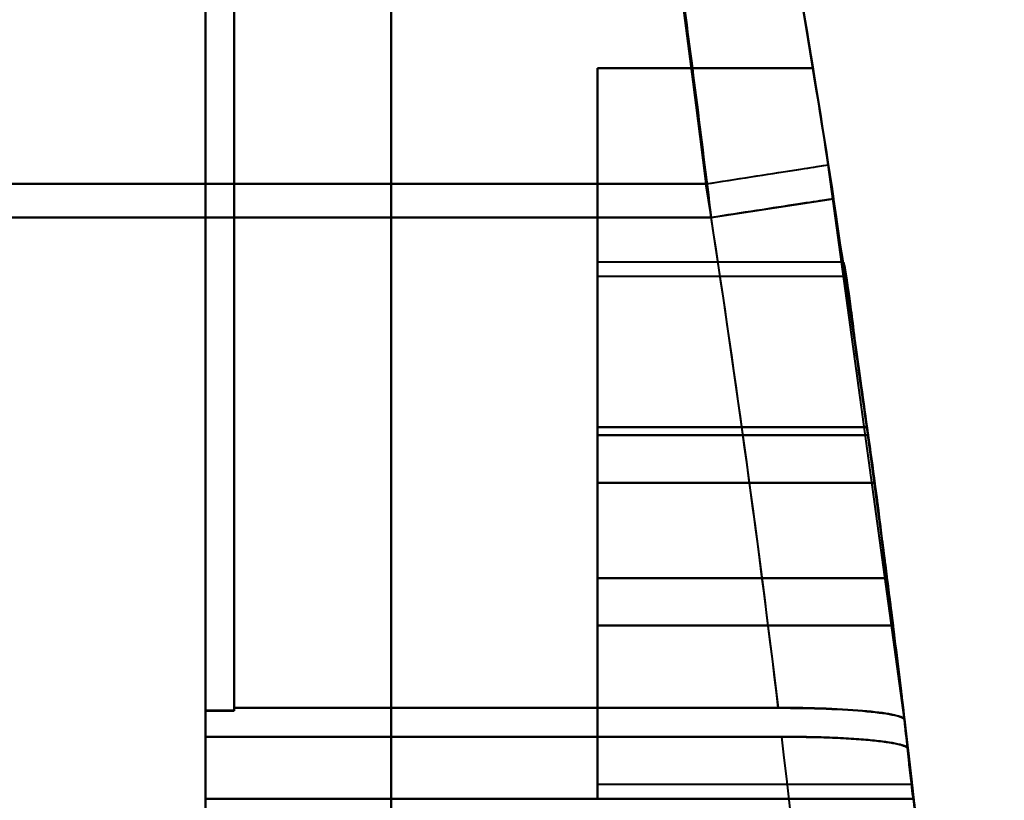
# Model space of a CAD drawing. Header units: millimetres. Extents: x -852 to 852, y -1321 to 592.
# Tile 88 of 111: x 696 to 720, y -404 to -385. Entities that reach past the tile are written whole.
import ezdxf

# ---------------------------------------------------------------- set-up
doc = ezdxf.new("R2010")
doc.units = ezdxf.units.MM
doc.layers.add('A-GENM', color=13, linetype='Continuous', lineweight=40)
doc.layers.add('G-IMPT', color=8, linetype='Continuous', lineweight=40)

# ---------------------------------------------------------------- blocks, each defined once
blk = doc.blocks.new('Nexa Toit - 1000-768948-Niveau de réf_')
at = {"layer": 'A-GENM'}
for p, q in [((705, -490), (705, 490)), ((705, 490), (705, -490))]:
    blk.add_line(p, q, dxfattribs=at)
blk = doc.blocks.new('NEXA 1500 CALQUES_dwg-769064-Niveau de réf_')
at = {"layer": 'G-IMPT'}
for p, q in [((700.5, -356.155), (700.5, -345.271)), ((700.5, -356.155), (700.5, -345.271)), ((700.5, -345.271), (700.5, -356.155)), ((700.5, -345.271), (700.5, -356.155)), ((701.2, -356.155), (701.2, -345.271)), ((701.2, -356.155), (701.2, -345.271)), ((701.2, -345.271), (701.2, -356.155)), ((701.2, -345.271), (701.2, -356.155)), ((700.5, -356.155), (700.5, -345.779)), ((700.5, -356.155), (700.5, -345.779)), ((700.5, -345.779), (700.5, -356.155)), ((700.5, -345.779), (700.5, -356.155)), ((701.2, -356.155), (701.2, -345.779)), ((701.2, -356.155), (701.2, -345.779)), ((701.2, -345.779), (701.2, -356.155)), ((701.2, -345.779), (701.2, -356.155)), ((700.5, -356.969), (700.5, -346.434)), ((700.5, -356.969), (700.5, -346.434)), ((700.5, -346.434), (700.5, -356.969)), ((700.5, -346.434), (700.5, -356.969)), ((701.2, -356.969), (701.2, -346.434)), ((701.2, -356.969), (701.2, -346.434)), ((701.2, -346.434), (701.2, -356.969)), ((701.2, -346.434), (701.2, -356.969)), ((700.5, -356.969), (700.5, -346.925)), ((700.5, -356.969), (700.5, -346.925)), ((700.5, -346.925), (700.5, -356.969)), ((700.5, -346.925), (700.5, -356.969)), ((701.2, -356.969), (701.2, -346.925)), ((701.2, -356.969), (701.2, -346.925)), ((701.2, -346.925), (701.2, -356.969)), ((701.2, -346.925), (701.2, -356.969)), ((712.629, -356.155), (715.593, -355.693)), ((712.629, -356.155), (715.593, -355.693)), ((717.437, -369.139), (715.593, -355.693)), ((717.437, -369.139), (715.593, -355.693)), ((712.755, -356.969), (715.72, -356.513)), ((712.755, -356.969), (715.72, -356.513)), ((715.953, -358.05), (710, -358.05)), ((715.953, -358.05), (710, -358.05)), ((710, -371.05), (710, -358.05)), ((710, -371.05), (710, -358.05)), ((710, -371.05), (710, -358.05)), ((710, -371.05), (710, -358.05)), ((710, -358.05), (710, -371.05)), ((710, -358.05), (710, -371.05)), ((710, -358.05), (710, -371.05)), ((710, -358.05), (710, -371.05)), ((716.005, -358.4), (710, -358.4)), ((716.005, -358.4), (710, -358.4)), ((710, -370.7), (710, -358.4)), ((710, -370.7), (710, -358.4)), ((710, -370.7), (710, -358.4)), ((710, -370.7), (710, -358.4)), ((710, -358.4), (710, -370.7)), ((710, -358.4), (710, -370.7)), ((710, -358.4), (710, -370.7)), ((710, -358.4), (710, -370.7)), ((716.711, -363.395), (716.554, -362.241)), ((716.554, -362.241), (716.711, -363.395)), ((716.711, -363.395), (716.554, -362.241)), ((716.554, -362.241), (716.711, -363.395)), ((716.711, -363.395), (716.554, -362.241)), ((716.554, -362.241), (716.711, -363.395)), ((716.711, -363.395), (716.554, -362.241)), ((716.554, -362.241), (716.711, -363.395)), ((717.014, -365.705), (717.16, -366.859)), ((717.16, -366.859), (717.014, -365.705)), ((717.014, -365.705), (717.16, -366.859)), ((717.16, -366.859), (717.014, -365.705)), ((717.014, -365.705), (717.16, -366.859)), ((717.16, -366.859), (717.014, -365.705)), ((717.014, -365.705), (717.16, -366.859)), ((717.16, -366.859), (717.014, -365.705)), ((710, -370.7), (717.619, -370.7)), ((710, -370.7), (717.619, -370.7)), ((700.5, -371.056), (700.5, -381.707)), ((700.5, -371.056), (700.5, -381.707)), ((700.5, -381.707), (700.5, -371.056)), ((700.5, -381.707), (700.5, -371.056)), ((710, -371.05), (717.659, -371.05)), ((710, -371.05), (717.659, -371.05))]:
    blk.add_line(p, q, dxfattribs=at)
at = {"layer": 'G-IMPT', "flags": 128}
for points in [[(710, -353.35), (710, -355.525), (710, -357.7), (710, -359.875), (710, -362.05)], [(710, -362.05), (710, -359.875), (710, -357.7), (710, -355.525), (710, -353.35)], [(710, -362.05), (710, -359.875), (710, -357.7), (710, -355.525), (710, -353.35)], [(710, -353.35), (710, -355.525), (710, -357.7), (710, -359.875), (710, -362.05)], [(710, -353.35), (710, -355.525), (710, -357.7), (710, -359.875), (710, -362.05)], [(710, -362.05), (710, -359.875), (710, -357.7), (710, -355.525), (710, -353.35)], [(710, -362.05), (710, -359.875), (710, -357.7), (710, -355.525), (710, -353.35)], [(710, -353.35), (710, -355.525), (710, -357.7), (710, -359.875), (710, -362.05)], [(710, -362.05), (710, -359.875), (710, -357.7), (710, -355.525), (710, -353.35)], [(710, -353.35), (711.305, -353.35), (712.61, -353.35), (713.915, -353.35), (715.22, -353.35)], [(715.22, -353.35), (713.915, -353.35), (712.61, -353.35), (711.305, -353.35), (710, -353.35)], [(710, -353.35), (710, -355.525), (710, -357.7), (710, -359.875), (710, -362.05)], [(715.22, -353.35), (713.915, -353.35), (712.61, -353.35), (711.305, -353.35), (710, -353.35)], [(710, -353.35), (711.305, -353.35), (712.61, -353.35), (713.915, -353.35), (715.22, -353.35)], [(710, -362.05), (710, -359.875), (710, -357.7), (710, -355.525), (710, -353.35)], [(710, -353.35), (711.305, -353.35), (712.61, -353.35), (713.915, -353.35), (715.22, -353.35)], [(715.22, -353.35), (713.915, -353.35), (712.61, -353.35), (711.305, -353.35), (710, -353.35)], [(710, -353.35), (710, -355.525), (710, -357.7), (710, -359.875), (710, -362.05)], [(715.22, -353.35), (713.915, -353.35), (712.61, -353.35), (711.305, -353.35), (710, -353.35)], [(710, -353.35), (711.305, -353.35), (712.61, -353.35), (713.915, -353.35), (715.22, -353.35)], [(710, -362.05), (710, -359.875), (710, -357.7), (710, -355.525), (710, -353.35)], [(710, -353.35), (711.305, -353.35), (712.61, -353.35), (713.915, -353.35), (715.22, -353.35)], [(715.22, -353.35), (713.915, -353.35), (712.61, -353.35), (711.305, -353.35), (710, -353.35)], [(710, -353.35), (710, -355.525), (710, -357.7), (710, -359.875), (710, -362.05)], [(715.22, -353.35), (713.915, -353.35), (712.61, -353.35), (711.305, -353.35), (710, -353.35)], [(710, -353.35), (711.305, -353.35), (712.61, -353.35), (713.915, -353.35), (715.22, -353.35)], [(710, -362.05), (710, -359.875), (710, -357.7), (710, -355.525), (710, -353.35)], [(710, -353.35), (711.305, -353.35), (712.61, -353.35), (713.915, -353.35), (715.22, -353.35)], [(715.22, -353.35), (713.915, -353.35), (712.61, -353.35), (711.305, -353.35), (710, -353.35)], [(710, -353.35), (710, -355.525), (710, -357.7), (710, -359.875), (710, -362.05)], [(715.22, -353.35), (713.915, -353.35), (712.61, -353.35), (711.305, -353.35), (710, -353.35)], [(710, -353.35), (711.305, -353.35), (712.61, -353.35), (713.915, -353.35), (715.22, -353.35)], [(690, -356.155), (692.625, -356.155), (695.25, -356.155), (697.875, -356.155), (700.5, -356.155)], [(700.5, -356.155), (697.875, -356.155), (695.25, -356.155), (692.625, -356.155), (690, -356.155)], [(690, -356.155), (692.625, -356.155), (695.25, -356.155), (697.875, -356.155), (700.5, -356.155)], [(700.5, -356.155), (697.875, -356.155), (695.25, -356.155), (692.625, -356.155), (690, -356.155)], [(700.5, -356.155), (700.675, -356.155), (700.85, -356.155), (701.025, -356.155), (701.2, -356.155)], [(701.2, -356.155), (701.025, -356.155), (700.85, -356.155), (700.675, -356.155), (700.5, -356.155)], [(700.5, -356.155), (700.5, -359.346), (700.5, -362.537), (700.5, -365.728), (700.5, -368.919)], [(700.5, -356.155), (700.675, -356.155), (700.85, -356.155), (701.025, -356.155), (701.2, -356.155)], [(701.2, -356.155), (701.025, -356.155), (700.85, -356.155), (700.675, -356.155), (700.5, -356.155)], [(700.5, -356.155), (700.5, -359.346), (700.5, -362.537), (700.5, -365.728), (700.5, -368.919)], [(700.5, -356.155), (700.5, -359.504), (700.5, -362.852), (700.5, -366.201), (700.5, -369.55)], [(700.5, -368.919), (700.5, -365.728), (700.5, -362.537), (700.5, -359.346), (700.5, -356.155)], [(700.5, -356.155), (700.5, -359.504), (700.5, -362.852), (700.5, -366.201), (700.5, -369.55)], [(700.5, -368.919), (700.5, -365.728), (700.5, -362.537), (700.5, -359.346), (700.5, -356.155)], [(700.5, -369.55), (700.5, -366.201), (700.5, -362.852), (700.5, -359.504), (700.5, -356.155)], [(700.5, -369.55), (700.5, -366.201), (700.5, -362.852), (700.5, -359.504), (700.5, -356.155)], [(701.2, -356.155), (704.057, -356.155), (706.914, -356.155), (709.772, -356.155), (712.629, -356.155)], [(701.2, -356.155), (704.057, -356.155), (706.914, -356.155), (709.772, -356.155), (712.629, -356.155)], [(701.2, -356.155), (701.2, -359.346), (701.2, -362.537), (701.2, -365.728), (701.2, -368.919)], [(701.2, -368.852), (701.2, -365.677), (701.2, -362.503), (701.2, -359.329), (701.2, -356.155)], [(701.2, -356.155), (701.2, -359.329), (701.2, -362.503), (701.2, -365.677), (701.2, -368.852)], [(712.629, -356.155), (709.772, -356.155), (706.914, -356.155), (704.057, -356.155), (701.2, -356.155)], [(701.2, -356.155), (701.2, -359.346), (701.2, -362.537), (701.2, -365.728), (701.2, -368.919)], [(701.2, -368.852), (701.2, -365.677), (701.2, -362.503), (701.2, -359.329), (701.2, -356.155)], [(701.2, -356.155), (701.2, -359.329), (701.2, -362.503), (701.2, -365.677), (701.2, -368.852)], [(712.629, -356.155), (709.772, -356.155), (706.914, -356.155), (704.057, -356.155), (701.2, -356.155)], [(701.2, -368.919), (701.2, -365.728), (701.2, -362.537), (701.2, -359.346), (701.2, -356.155)], [(701.2, -368.919), (701.2, -365.728), (701.2, -362.537), (701.2, -359.346), (701.2, -356.155)], [(690, -356.969), (692.625, -356.969), (695.25, -356.969), (697.875, -356.969), (700.5, -356.969)], [(700.5, -356.969), (697.875, -356.969), (695.25, -356.969), (692.625, -356.969), (690, -356.969)], [(690, -356.969), (692.625, -356.969), (695.25, -356.969), (697.875, -356.969), (700.5, -356.969)], [(700.5, -356.969), (697.875, -356.969), (695.25, -356.969), (692.625, -356.969), (690, -356.969)], [(700.5, -368.914), (700.5, -365.928), (700.5, -362.941), (700.5, -359.955), (700.5, -356.969)], [(700.5, -356.969), (700.675, -356.969), (700.85, -356.969), (701.025, -356.969), (701.2, -356.969)], [(701.2, -356.969), (701.025, -356.969), (700.85, -356.969), (700.675, -356.969), (700.5, -356.969)], [(700.5, -368.914), (700.5, -365.928), (700.5, -362.941), (700.5, -359.955), (700.5, -356.969)], [(700.5, -356.969), (700.675, -356.969), (700.85, -356.969), (701.025, -356.969), (701.2, -356.969)], [(701.2, -356.969), (701.025, -356.969), (700.85, -356.969), (700.675, -356.969), (700.5, -356.969)], [(700.5, -369.55), (700.5, -366.405), (700.5, -363.259), (700.5, -360.114), (700.5, -356.969)], [(700.5, -356.969), (700.5, -359.955), (700.5, -362.941), (700.5, -365.928), (700.5, -368.914)], [(700.5, -369.55), (700.5, -366.405), (700.5, -363.259), (700.5, -360.114), (700.5, -356.969)], [(700.5, -356.969), (700.5, -359.955), (700.5, -362.941), (700.5, -365.928), (700.5, -368.914)], [(700.5, -356.969), (700.5, -360.114), (700.5, -363.259), (700.5, -366.405), (700.5, -369.55)], [(700.5, -356.969), (700.5, -360.114), (700.5, -363.259), (700.5, -366.405), (700.5, -369.55)], [(712.755, -356.969), (709.866, -356.969), (706.977, -356.969), (704.089, -356.969), (701.2, -356.969)], [(712.755, -356.969), (709.866, -356.969), (706.977, -356.969), (704.089, -356.969), (701.2, -356.969)], [(701.2, -368.847), (701.2, -365.877), (701.2, -362.908), (701.2, -359.938), (701.2, -356.969)], [(701.2, -356.969), (704.089, -356.969), (706.977, -356.969), (709.866, -356.969), (712.755, -356.969)], [(701.2, -356.969), (701.2, -359.938), (701.2, -362.908), (701.2, -365.877), (701.2, -368.847)], [(701.2, -368.914), (701.2, -365.928), (701.2, -362.941), (701.2, -359.955), (701.2, -356.969)], [(701.2, -368.847), (701.2, -365.877), (701.2, -362.908), (701.2, -359.938), (701.2, -356.969)], [(701.2, -356.969), (704.089, -356.969), (706.977, -356.969), (709.866, -356.969), (712.755, -356.969)], [(701.2, -356.969), (701.2, -359.938), (701.2, -362.908), (701.2, -365.877), (701.2, -368.847)], [(701.2, -368.914), (701.2, -365.928), (701.2, -362.941), (701.2, -359.955), (701.2, -356.969)], [(701.2, -356.969), (701.2, -359.955), (701.2, -362.941), (701.2, -365.928), (701.2, -368.914)], [(701.2, -356.969), (701.2, -359.955), (701.2, -362.941), (701.2, -365.928), (701.2, -368.914)], [(716.528, -362.05), (714.896, -362.05), (713.264, -362.05), (711.632, -362.05), (710, -362.05)], [(716.528, -362.05), (714.896, -362.05), (713.264, -362.05), (711.632, -362.05), (710, -362.05)], [(710, -362.05), (711.632, -362.05), (713.264, -362.05), (714.896, -362.05), (716.528, -362.05)], [(710, -362.05), (711.632, -362.05), (713.264, -362.05), (714.896, -362.05), (716.528, -362.05)], [(716.528, -362.05), (714.896, -362.05), (713.264, -362.05), (711.632, -362.05), (710, -362.05)], [(716.528, -362.05), (714.896, -362.05), (713.264, -362.05), (711.632, -362.05), (710, -362.05)], [(710, -362.05), (711.632, -362.05), (713.264, -362.05), (714.896, -362.05), (716.528, -362.05)], [(710, -362.05), (711.632, -362.05), (713.264, -362.05), (714.896, -362.05), (716.528, -362.05)], [(716.528, -362.05), (714.896, -362.05), (713.264, -362.05), (711.632, -362.05), (710, -362.05)], [(716.528, -362.05), (714.896, -362.05), (713.264, -362.05), (711.632, -362.05), (710, -362.05)], [(710, -362.05), (711.632, -362.05), (713.264, -362.05), (714.896, -362.05), (716.528, -362.05)], [(710, -362.05), (711.632, -362.05), (713.264, -362.05), (714.896, -362.05), (716.528, -362.05)], [(716.528, -362.05), (714.896, -362.05), (713.264, -362.05), (711.632, -362.05), (710, -362.05)], [(716.528, -362.05), (714.896, -362.05), (713.264, -362.05), (711.632, -362.05), (710, -362.05)], [(710, -362.05), (711.632, -362.05), (713.264, -362.05), (714.896, -362.05), (716.528, -362.05)], [(710, -362.05), (711.632, -362.05), (713.264, -362.05), (714.896, -362.05), (716.528, -362.05)], [(710, -363.395), (710, -363.107), (710, -362.818), (710, -362.529), (710, -362.241)], [(710, -362.241), (710, -362.529), (710, -362.818), (710, -363.107), (710, -363.395)], [(710, -363.395), (710, -363.107), (710, -362.818), (710, -362.529), (710, -362.241)], [(710, -362.241), (710, -362.529), (710, -362.818), (710, -363.107), (710, -363.395)], [(716.554, -362.241), (714.916, -362.241), (713.277, -362.241), (711.639, -362.241), (710, -362.241)], [(710, -362.241), (710, -362.529), (710, -362.818), (710, -363.107), (710, -363.395)], [(710, -363.395), (710, -363.107), (710, -362.818), (710, -362.529), (710, -362.241)], [(710, -362.241), (711.639, -362.241), (713.277, -362.241), (714.916, -362.241), (716.554, -362.241)], [(716.554, -362.241), (714.916, -362.241), (713.277, -362.241), (711.639, -362.241), (710, -362.241)], [(710, -362.241), (710, -362.529), (710, -362.818), (710, -363.107), (710, -363.395)], [(710, -363.395), (710, -363.107), (710, -362.818), (710, -362.529), (710, -362.241)], [(710, -362.241), (711.639, -362.241), (713.277, -362.241), (714.916, -362.241), (716.554, -362.241)], [(710, -365.705), (710, -365.127), (710, -364.55), (710, -363.973), (710, -363.395)], [(710, -363.395), (710, -363.973), (710, -364.55), (710, -365.127), (710, -365.705)], [(710, -365.705), (710, -365.127), (710, -364.55), (710, -363.973), (710, -363.395)], [(710, -363.395), (710, -363.973), (710, -364.55), (710, -365.127), (710, -365.705)], [(710, -363.395), (711.678, -363.395), (713.356, -363.395), (715.033, -363.395), (716.711, -363.395)], [(716.711, -363.395), (715.033, -363.395), (713.356, -363.395), (711.678, -363.395), (710, -363.395)], [(710, -365.705), (710, -365.127), (710, -364.55), (710, -363.973), (710, -363.395)], [(710, -363.395), (711.678, -363.395), (713.356, -363.395), (715.033, -363.395), (716.711, -363.395)], [(716.711, -363.395), (715.033, -363.395), (713.356, -363.395), (711.678, -363.395), (710, -363.395)], [(710, -363.395), (710, -363.973), (710, -364.55), (710, -365.127), (710, -365.705)], [(710, -363.395), (711.678, -363.395), (713.356, -363.395), (715.033, -363.395), (716.711, -363.395)], [(716.711, -363.395), (715.033, -363.395), (713.356, -363.395), (711.678, -363.395), (710, -363.395)], [(710, -365.705), (710, -365.127), (710, -364.55), (710, -363.973), (710, -363.395)], [(710, -363.395), (711.678, -363.395), (713.356, -363.395), (715.033, -363.395), (716.711, -363.395)], [(716.711, -363.395), (715.033, -363.395), (713.356, -363.395), (711.678, -363.395), (710, -363.395)], [(710, -363.395), (710, -363.973), (710, -364.55), (710, -365.127), (710, -365.705)], [(710, -365.705), (710, -365.993), (710, -366.282), (710, -366.571), (710, -366.859)], [(710, -366.859), (710, -366.571), (710, -366.282), (710, -365.993), (710, -365.705)], [(710, -365.705), (710, -365.993), (710, -366.282), (710, -366.571), (710, -366.859)], [(710, -366.859), (710, -366.571), (710, -366.282), (710, -365.993), (710, -365.705)], [(717.014, -365.705), (715.261, -365.705), (713.507, -365.705), (711.754, -365.705), (710, -365.705)], [(710, -366.859), (710, -366.571), (710, -366.282), (710, -365.993), (710, -365.705)], [(710, -365.705), (711.754, -365.705), (713.507, -365.705), (715.261, -365.705), (717.014, -365.705)], [(717.014, -365.705), (715.261, -365.705), (713.507, -365.705), (711.754, -365.705), (710, -365.705)], [(710, -365.705), (710, -365.993), (710, -366.282), (710, -366.571), (710, -366.859)], [(710, -365.705), (711.754, -365.705), (713.507, -365.705), (715.261, -365.705), (717.014, -365.705)], [(717.014, -365.705), (715.261, -365.705), (713.507, -365.705), (711.754, -365.705), (710, -365.705)], [(710, -366.859), (710, -366.571), (710, -366.282), (710, -365.993), (710, -365.705)], [(710, -365.705), (711.754, -365.705), (713.507, -365.705), (715.261, -365.705), (717.014, -365.705)], [(717.014, -365.705), (715.261, -365.705), (713.507, -365.705), (711.754, -365.705), (710, -365.705)], [(710, -365.705), (710, -365.993), (710, -366.282), (710, -366.571), (710, -366.859)], [(710, -365.705), (711.754, -365.705), (713.507, -365.705), (715.261, -365.705), (717.014, -365.705)], [(717.16, -366.859), (715.37, -366.859), (713.58, -366.859), (711.79, -366.859), (710, -366.859)], [(710, -366.859), (711.79, -366.859), (713.58, -366.859), (715.37, -366.859), (717.16, -366.859)], [(717.16, -366.859), (715.37, -366.859), (713.58, -366.859), (711.79, -366.859), (710, -366.859)], [(710, -366.859), (711.79, -366.859), (713.58, -366.859), (715.37, -366.859), (717.16, -366.859)], [(700.5, -371.056), (700.5, -370.52), (700.5, -369.985), (700.5, -369.449), (700.5, -368.914)], [(700.5, -368.914), (700.675, -368.914), (700.85, -368.914), (701.025, -368.914), (701.2, -368.914)], [(701.2, -368.914), (701.025, -368.914), (700.85, -368.914), (700.675, -368.914), (700.5, -368.914)], [(700.5, -371.056), (700.5, -370.52), (700.5, -369.985), (700.5, -369.449), (700.5, -368.914)], [(700.5, -368.914), (700.675, -368.914), (700.85, -368.914), (701.025, -368.914), (701.2, -368.914)], [(701.2, -368.914), (701.025, -368.914), (700.85, -368.914), (700.675, -368.914), (700.5, -368.914)], [(700.5, -368.914), (700.5, -369.449), (700.5, -369.985), (700.5, -370.52), (700.5, -371.056)], [(700.5, -368.914), (700.5, -369.449), (700.5, -369.985), (700.5, -370.52), (700.5, -371.056)], [(700.5, -368.919), (700.675, -368.919), (700.85, -368.919), (701.025, -368.919), (701.2, -368.919)], [(701.2, -368.919), (701.025, -368.919), (700.85, -368.919), (700.675, -368.919), (700.5, -368.919)], [(700.5, -368.919), (700.5, -369.462), (700.5, -370.005), (700.5, -370.548), (700.5, -371.091)], [(700.5, -368.919), (700.675, -368.919), (700.85, -368.919), (701.025, -368.919), (701.2, -368.919)], [(701.2, -368.919), (701.025, -368.919), (700.85, -368.919), (700.675, -368.919), (700.5, -368.919)], [(700.5, -368.919), (700.5, -369.462), (700.5, -370.005), (700.5, -370.548), (700.5, -371.091)], [(700.5, -371.091), (700.5, -370.548), (700.5, -370.005), (700.5, -369.462), (700.5, -368.919)], [(700.5, -371.091), (700.5, -370.548), (700.5, -370.005), (700.5, -369.462), (700.5, -368.919)], [(714.381, -368.847), (711.086, -368.847), (707.791, -368.847), (704.495, -368.847), (701.2, -368.847)], [(701.2, -368.847), (701.2, -368.864), (701.2, -368.88), (701.2, -368.897), (701.2, -368.914)], [(714.381, -368.847), (711.086, -368.847), (707.791, -368.847), (704.495, -368.847), (701.2, -368.847)], [(701.2, -368.847), (701.2, -368.864), (701.2, -368.88), (701.2, -368.897), (701.2, -368.914)], [(701.2, -368.914), (701.2, -368.897), (701.2, -368.88), (701.2, -368.864), (701.2, -368.847)], [(701.2, -368.847), (704.495, -368.847), (707.791, -368.847), (711.086, -368.847), (714.381, -368.847)], [(701.2, -368.914), (701.2, -368.897), (701.2, -368.88), (701.2, -368.864), (701.2, -368.847)], [(701.2, -368.847), (704.495, -368.847), (707.791, -368.847), (711.086, -368.847), (714.381, -368.847)], [(701.2, -368.919), (701.2, -368.902), (701.2, -368.885), (701.2, -368.868), (701.2, -368.852)], [(701.2, -368.852), (704.495, -368.852), (707.791, -368.852), (711.086, -368.852), (714.382, -368.852)], [(701.2, -368.919), (701.2, -368.902), (701.2, -368.885), (701.2, -368.868), (701.2, -368.852)], [(701.2, -368.852), (704.495, -368.852), (707.791, -368.852), (711.086, -368.852), (714.382, -368.852)], [(714.382, -368.852), (711.086, -368.852), (707.791, -368.852), (704.495, -368.852), (701.2, -368.852)], [(701.2, -368.852), (701.2, -368.868), (701.2, -368.885), (701.2, -368.902), (701.2, -368.919)], [(714.382, -368.852), (711.086, -368.852), (707.791, -368.852), (704.495, -368.852), (701.2, -368.852)], [(701.2, -368.852), (701.2, -368.868), (701.2, -368.885), (701.2, -368.902), (701.2, -368.919)], [(717.659, -371.056), (717.605, -370.576), (717.549, -370.095), (717.494, -369.615), (717.437, -369.135)], [(717.659, -371.056), (717.605, -370.576), (717.549, -370.095), (717.494, -369.615), (717.437, -369.135)], [(717.437, -369.135), (717.494, -369.615), (717.549, -370.095), (717.605, -370.576), (717.659, -371.056)], [(717.437, -369.135), (717.494, -369.615), (717.549, -370.095), (717.605, -370.576), (717.659, -371.056)], [(717.437, -369.139), (717.495, -369.627), (717.552, -370.115), (717.608, -370.603), (717.663, -371.091)], [(717.437, -369.139), (717.495, -369.627), (717.552, -370.115), (717.608, -370.603), (717.663, -371.091)], [(717.663, -371.091), (717.608, -370.603), (717.552, -370.115), (717.495, -369.627), (717.437, -369.139)], [(717.663, -371.091), (717.608, -370.603), (717.552, -370.115), (717.495, -369.627), (717.437, -369.139)], [(700.5, -371.753), (700.5, -371.202), (700.5, -370.651), (700.5, -370.101), (700.5, -369.55)], [(700.5, -369.55), (703.991, -369.55), (707.483, -369.55), (710.974, -369.55), (714.465, -369.55)], [(714.465, -369.55), (710.974, -369.55), (707.483, -369.55), (703.991, -369.55), (700.5, -369.55)], [(700.5, -369.55), (700.5, -370.101), (700.5, -370.651), (700.5, -371.202), (700.5, -371.753)], [(700.5, -371.753), (700.5, -371.202), (700.5, -370.651), (700.5, -370.101), (700.5, -369.55)], [(700.5, -369.55), (700.5, -370.101), (700.5, -370.651), (700.5, -371.202), (700.5, -371.753)], [(700.5, -371.753), (700.5, -371.202), (700.5, -370.651), (700.5, -370.101), (700.5, -369.55)], [(700.5, -369.55), (703.991, -369.55), (707.483, -369.55), (710.974, -369.55), (714.465, -369.55)], [(714.465, -369.55), (710.974, -369.55), (707.483, -369.55), (703.991, -369.55), (700.5, -369.55)], [(700.5, -369.55), (700.5, -370.101), (700.5, -370.651), (700.5, -371.202), (700.5, -371.753)], [(700.5, -371.753), (700.5, -371.202), (700.5, -370.651), (700.5, -370.101), (700.5, -369.55)], [(700.5, -369.55), (700.5, -370.101), (700.5, -370.651), (700.5, -371.202), (700.5, -371.753)], [(714.465, -369.55), (710.974, -369.55), (707.483, -369.55), (703.991, -369.55), (700.5, -369.55)], [(700.5, -369.55), (703.991, -369.55), (707.483, -369.55), (710.974, -369.55), (714.465, -369.55)], [(714.465, -369.55), (710.974, -369.55), (707.483, -369.55), (703.991, -369.55), (700.5, -369.55)], [(700.5, -369.55), (703.991, -369.55), (707.483, -369.55), (710.974, -369.55), (714.465, -369.55)], [(719.857, -402.271), (719.151, -387.53), (717.856, -372.828), (717.52, -369.838)], [(719.857, -402.271), (719.151, -387.53), (717.856, -372.828), (717.52, -369.838)], [(717.738, -371.753), (717.684, -371.274), (717.63, -370.795), (717.575, -370.316), (717.52, -369.838)], [(717.52, -369.838), (717.575, -370.316), (717.63, -370.795), (717.684, -371.274), (717.738, -371.753)], [(717.738, -371.753), (717.684, -371.274), (717.63, -370.795), (717.575, -370.316), (717.52, -369.838)], [(717.52, -369.838), (717.575, -370.316), (717.63, -370.795), (717.684, -371.274), (717.738, -371.753)], [(717.52, -369.838), (717.575, -370.316), (717.63, -370.795), (717.684, -371.274), (717.738, -371.753)], [(717.738, -371.753), (717.684, -371.274), (717.63, -370.795), (717.575, -370.316), (717.52, -369.838)], [(717.52, -369.838), (717.575, -370.316), (717.63, -370.795), (717.684, -371.274), (717.738, -371.753)], [(717.738, -371.753), (717.684, -371.274), (717.63, -370.795), (717.575, -370.316), (717.52, -369.838)], [(700.5, -371.056), (704.79, -371.056), (709.08, -371.056), (713.37, -371.056), (717.659, -371.056)], [(717.659, -371.056), (713.37, -371.056), (709.08, -371.056), (704.79, -371.056), (700.5, -371.056)], [(700.5, -371.056), (704.79, -371.056), (709.08, -371.056), (713.37, -371.056), (717.659, -371.056)], [(717.659, -371.056), (713.37, -371.056), (709.08, -371.056), (704.79, -371.056), (700.5, -371.056)]]:
    blk.add_lwpolyline(points, dxfattribs=at)
at = {"layer": 'G-IMPT'}
for radius, start, end in [(368.984, 7.86631, 9.23246), (368.984, 7.86631, 9.23246), (368.984, 7.86631, 9.23246), (368.984, 7.86631, 9.23246), (368.984, 7.86631, 9.23246), (368.984, 7.86631, 9.23246), (368.984, 7.86631, 9.23246), (368.984, 7.86631, 9.23246), (368.984, 7.86631, 9.23246), (368.984, 7.86631, 9.23246), (368.984, 7.86631, 9.23246), (368.984, 7.86631, 9.23246), (368.984, 7.86631, 9.23246), (368.984, 7.86631, 9.23246), (368.984, 7.86631, 9.23246), (368.984, 7.86631, 9.23246), (368.984, 6.75643, 8.86412), (368.984, 6.75643, 8.86412), (368.984, 6.75643, 8.86412), (368.984, 6.75643, 8.86412), (365.984, 6.85746, 8.86412), (365.984, 6.85746, 8.86412), (365.984, 6.85746, 8.86412), (365.984, 6.85746, 8.86412), (368.984, 6.75717, 8.73519), (368.984, 6.75717, 8.73519), (368.984, 6.75717, 8.73519), (368.984, 6.75717, 8.73519), (365.984, 6.85821, 8.73519), (365.984, 6.85821, 8.73519), (365.984, 6.85821, 8.73519), (365.984, 6.85821, 8.73519), (368.984, 7.29381, 7.65548), (368.984, 7.29381, 7.65548), (368.984, 7.29381, 7.65548), (368.984, 7.29381, 7.65548), (368.984, 7.29381, 7.65548), (368.984, 7.29381, 7.65548), (368.984, 7.29381, 7.65548), (368.984, 7.29381, 7.65548), (365.984, 1.59626, 6.74734), (365.984, 1.59626, 6.74734), (365.984, 1.59626, 6.74734), (365.984, 1.59626, 6.74734), (365.984, 1.59626, 6.74734), (365.984, 1.59626, 6.74734), (365.984, 1.59626, 6.74734), (365.984, 1.59626, 6.74734), (368.984, 1.59626, 6.64722), (368.984, 1.59626, 6.64722), (368.984, 1.59626, 6.64722), (368.984, 1.59626, 6.64722), (368.984, 1.59626, 6.64722), (368.984, 1.59626, 6.64722), (368.984, 1.59626, 6.64722), (368.984, 1.59626, 6.64722)]:
    blk.add_arc((351.016, -412.55), radius, start, end, dxfattribs=at)
for points in [[(712.629, -356.155), (712.5, -355.134), (712.242, -353.098), (711.853, -350.18), (711.485, -347.524), (711.267, -345.972), (711.163, -345.271)], [(711.163, -345.271), (711.264, -345.971), (711.489, -347.541), (711.853, -350.175), (712.241, -353.098), (712.502, -355.14), (712.629, -356.155)], [(712.629, -356.155), (712.5, -355.134), (712.242, -353.098), (711.853, -350.18), (711.485, -347.524), (711.267, -345.972), (711.163, -345.271)], [(711.163, -345.271), (711.264, -345.971), (711.489, -347.541), (711.853, -350.175), (712.241, -353.098), (712.502, -355.14), (712.629, -356.155)], [(711.359, -346.434), (711.459, -347.126), (711.67, -348.643), (712.024, -351.244), (712.39, -354.04), (712.633, -355.992), (712.755, -356.969)], [(712.755, -356.969), (712.635, -355.993), (712.387, -354.022), (712.025, -351.25), (711.67, -348.638), (711.459, -347.134), (711.359, -346.434)], [(711.359, -346.434), (711.459, -347.126), (711.67, -348.643), (712.024, -351.244), (712.39, -354.04), (712.633, -355.992), (712.755, -356.969)], [(712.755, -356.969), (712.635, -355.993), (712.387, -354.022), (712.025, -351.25), (711.67, -348.638), (711.459, -347.134), (711.359, -346.434)], [(715.593, -355.693), (715.338, -354.06), (714.802, -350.776), (714.32, -348.048), (714.115, -346.914)], [(715.593, -355.693), (715.338, -354.06), (714.802, -350.776), (714.32, -348.048), (714.115, -346.914)], [(714.115, -346.914), (714.326, -348.079), (714.802, -350.776), (715.334, -354.029), (715.593, -355.693)], [(714.115, -346.914), (714.326, -348.079), (714.802, -350.776), (715.334, -354.029), (715.593, -355.693)], [(714.313, -348.016), (714.514, -349.15), (714.976, -351.81), (715.479, -354.942), (715.72, -356.513)], [(714.313, -348.016), (714.514, -349.15), (714.976, -351.81), (715.479, -354.942), (715.72, -356.513)], [(715.72, -356.513), (715.474, -354.911), (714.978, -351.824), (714.515, -349.153), (714.313, -348.016)], [(715.72, -356.513), (715.474, -354.911), (714.978, -351.824), (714.515, -349.153), (714.313, -348.016)], [(712.629, -356.155), (712.978, -356.1), (713.743, -355.981), (714.791, -355.818), (715.442, -355.716), (715.593, -355.693), (715.593, -355.693)], [(712.629, -356.155), (712.978, -356.1), (713.743, -355.981), (714.791, -355.818), (715.442, -355.716), (715.593, -355.693), (715.593, -355.693)], [(715.72, -356.513), (715.72, -356.513), (715.569, -356.536), (714.918, -356.636), (713.869, -356.797), (713.104, -356.915), (712.755, -356.969)], [(715.72, -356.513), (715.72, -356.513), (715.569, -356.536), (714.918, -356.636), (713.869, -356.797), (713.104, -356.915), (712.755, -356.969)], [(717.437, -369.135), (717.432, -369.094), (717.265, -369.022), (716.581, -368.926), (715.57, -368.861), (714.778, -368.85), (714.381, -368.847)], [(717.437, -369.135), (717.432, -369.094), (717.265, -369.022), (716.581, -368.926), (715.57, -368.861), (714.778, -368.85), (714.381, -368.847)], [(714.381, -368.847), (714.589, -368.847), (714.991, -368.851), (715.544, -368.867), (716.075, -368.894), (716.541, -368.93), (716.921, -368.974), (717.213, -369.024), (717.384, -369.077), (717.431, -369.115), (717.437, -369.135)], [(714.381, -368.847), (714.589, -368.847), (714.991, -368.851), (715.544, -368.867), (716.075, -368.894), (716.541, -368.93), (716.921, -368.974), (717.213, -369.024), (717.384, -369.077), (717.431, -369.115), (717.437, -369.135)], [(714.382, -368.852), (714.778, -368.854), (715.571, -368.865), (716.582, -368.93), (717.266, -369.027), (717.433, -369.099), (717.437, -369.139)], [(714.382, -368.852), (714.778, -368.854), (715.571, -368.865), (716.582, -368.93), (717.266, -369.027), (717.433, -369.099), (717.437, -369.139)], [(717.437, -369.139), (717.432, -369.12), (717.385, -369.081), (717.213, -369.029), (716.921, -368.978), (716.542, -368.934), (716.076, -368.899), (715.545, -368.872), (714.991, -368.856), (714.589, -368.852), (714.382, -368.852)], [(717.437, -369.139), (717.432, -369.12), (717.385, -369.081), (717.213, -369.029), (716.921, -368.978), (716.542, -368.934), (716.076, -368.899), (715.545, -368.872), (714.991, -368.856), (714.589, -368.852), (714.382, -368.852)], [(714.465, -369.55), (714.673, -369.55), (715.075, -369.554), (715.628, -369.57), (716.159, -369.597), (716.624, -369.633), (717.004, -369.677), (717.296, -369.727), (717.467, -369.78), (717.514, -369.818), (717.52, -369.838)], [(717.52, -369.838), (717.515, -369.798), (717.348, -369.726), (716.665, -369.629), (715.654, -369.564), (714.861, -369.553), (714.465, -369.55)], [(714.465, -369.55), (714.861, -369.553), (715.654, -369.564), (716.665, -369.629), (717.348, -369.726), (717.515, -369.798), (717.52, -369.838)], [(717.52, -369.838), (717.514, -369.818), (717.467, -369.78), (717.296, -369.727), (717.004, -369.677), (716.624, -369.633), (716.159, -369.597), (715.628, -369.57), (715.075, -369.554), (714.673, -369.55), (714.465, -369.55)], [(714.465, -369.55), (714.673, -369.55), (715.075, -369.554), (715.628, -369.57), (716.159, -369.597), (716.624, -369.633), (717.004, -369.677), (717.296, -369.727), (717.467, -369.78), (717.514, -369.818), (717.52, -369.838)], [(717.52, -369.838), (717.515, -369.798), (717.348, -369.726), (716.665, -369.629), (715.654, -369.564), (714.861, -369.553), (714.465, -369.55)], [(714.465, -369.55), (714.861, -369.553), (715.654, -369.564), (716.665, -369.629), (717.348, -369.726), (717.515, -369.798), (717.52, -369.838)], [(717.52, -369.838), (717.514, -369.818), (717.467, -369.78), (717.296, -369.727), (717.004, -369.677), (716.624, -369.633), (716.159, -369.597), (715.628, -369.57), (715.075, -369.554), (714.673, -369.55), (714.465, -369.55)]]:
    blk.add_open_spline(points, degree=3, dxfattribs=at)
for points, knots in [([(715.953, -358.05), (715.97, -358.05), (716.018, -358.307), (716.127, -359.116), (716.227, -359.932), (716.362, -360.923), (716.529, -362.05), (716.705, -363.273), (716.865, -364.545), (717.018, -365.818), (717.233, -367.451), (717.458, -369.255), (717.605, -370.708), (717.651, -371.05), (717.659, -371.05)], [0, 0, 0, 0, 0.125, 0.1875, 0.25, 0.3125, 0.375, 0.4375, 0.5, 0.5625, 0.625, 0.75, 0.875, 1, 1, 1, 1]), ([(717.659, -371.05), (717.651, -371.05), (717.605, -370.708), (717.458, -369.255), (717.233, -367.451), (717.018, -365.818), (716.865, -364.545), (716.705, -363.273), (716.529, -362.05), (716.362, -360.923), (716.227, -359.932), (716.127, -359.116), (716.018, -358.306), (715.97, -358.05), (715.953, -358.05)], [0, 0, 0, 0, 0.125, 0.25, 0.375, 0.4375, 0.5, 0.5625, 0.625, 0.6875, 0.75, 0.8125, 0.875, 1, 1, 1, 1]), ([(715.953, -358.05), (715.97, -358.05), (716.018, -358.307), (716.127, -359.116), (716.227, -359.932), (716.362, -360.923), (716.529, -362.05), (716.705, -363.273), (716.865, -364.545), (717.018, -365.818), (717.233, -367.451), (717.458, -369.255), (717.605, -370.708), (717.651, -371.05), (717.659, -371.05)], [0, 0, 0, 0, 0.125, 0.1875, 0.25, 0.3125, 0.375, 0.4375, 0.5, 0.5625, 0.625, 0.75, 0.875, 1, 1, 1, 1]), ([(717.659, -371.05), (717.651, -371.05), (717.605, -370.708), (717.458, -369.255), (717.233, -367.451), (717.018, -365.818), (716.865, -364.545), (716.705, -363.273), (716.529, -362.05), (716.362, -360.923), (716.227, -359.932), (716.127, -359.116), (716.018, -358.306), (715.97, -358.05), (715.953, -358.05)], [0, 0, 0, 0, 0.125, 0.25, 0.375, 0.4375, 0.5, 0.5625, 0.625, 0.6875, 0.75, 0.8125, 0.875, 1, 1, 1, 1]), ([(717.659, -371.05), (717.653, -371.002), (717.636, -370.851), (717.591, -370.456), (717.537, -369.987), (717.49, -369.586), (717.461, -369.336), (717.414, -368.943), (717.327, -368.213), (717.181, -367.02), (717.047, -365.961), (716.94, -365.131), (716.864, -364.545), (716.787, -363.96), (716.676, -363.13), (716.532, -362.072), (716.365, -360.882), (716.261, -360.154), (716.204, -359.762), (716.168, -359.512), (716.11, -359.112), (716.041, -358.644), (715.983, -358.25), (715.96, -358.098), (715.953, -358.05)], [0, 0, 0, 0, 0.0625, 0.125, 0.1875, 0.21875, 0.234375, 0.25, 0.3125, 0.375, 0.4375, 0.46875, 0.5, 0.53125, 0.5625, 0.625, 0.6875, 0.75, 0.765625, 0.78125, 0.8125, 0.875, 0.9375, 1, 1, 1, 1]), ([(715.953, -358.05), (715.96, -358.098), (715.983, -358.25), (716.041, -358.644), (716.11, -359.112), (716.168, -359.512), (716.204, -359.762), (716.261, -360.154), (716.365, -360.882), (716.532, -362.072), (716.676, -363.13), (716.787, -363.96), (716.864, -364.545), (716.94, -365.131), (717.047, -365.961), (717.181, -367.02), (717.327, -368.213), (717.414, -368.943), (717.461, -369.336), (717.49, -369.586), (717.537, -369.987), (717.591, -370.456), (717.636, -370.851), (717.653, -371.002), (717.659, -371.05)], [0, 0, 0, 0, 0.0625, 0.125, 0.1875, 0.21875, 0.234375, 0.25, 0.3125, 0.375, 0.4375, 0.46875, 0.5, 0.53125, 0.5625, 0.625, 0.6875, 0.75, 0.765625, 0.78125, 0.8125, 0.875, 0.9375, 1, 1, 1, 1]), ([(717.659, -371.05), (717.653, -371.002), (717.636, -370.851), (717.591, -370.456), (717.537, -369.987), (717.49, -369.586), (717.461, -369.336), (717.414, -368.943), (717.327, -368.213), (717.181, -367.02), (717.047, -365.961), (716.94, -365.131), (716.864, -364.545), (716.787, -363.96), (716.676, -363.13), (716.532, -362.072), (716.365, -360.882), (716.261, -360.154), (716.204, -359.762), (716.168, -359.512), (716.11, -359.112), (716.041, -358.644), (715.983, -358.25), (715.96, -358.098), (715.953, -358.05)], [0, 0, 0, 0, 0.0625, 0.125, 0.1875, 0.21875, 0.234375, 0.25, 0.3125, 0.375, 0.4375, 0.46875, 0.5, 0.53125, 0.5625, 0.625, 0.6875, 0.75, 0.765625, 0.78125, 0.8125, 0.875, 0.9375, 1, 1, 1, 1]), ([(715.953, -358.05), (715.96, -358.098), (715.983, -358.25), (716.041, -358.644), (716.11, -359.112), (716.168, -359.512), (716.204, -359.762), (716.261, -360.154), (716.365, -360.882), (716.532, -362.072), (716.676, -363.13), (716.787, -363.96), (716.864, -364.545), (716.94, -365.131), (717.047, -365.961), (717.181, -367.02), (717.327, -368.213), (717.414, -368.943), (717.461, -369.336), (717.49, -369.587), (717.537, -369.987), (717.591, -370.456), (717.636, -370.851), (717.653, -371.002), (717.659, -371.05)], [0, 0, 0, 0, 0.0625, 0.125, 0.1875, 0.21875, 0.234375, 0.25, 0.3125, 0.375, 0.4375, 0.46875, 0.5, 0.53125, 0.5625, 0.625, 0.6875, 0.75, 0.765625, 0.78125, 0.8125, 0.875, 0.9375, 1, 1, 1, 1]), ([(716.005, -358.4), (716.012, -358.446), (716.033, -358.589), (716.088, -358.962), (716.153, -359.405), (716.208, -359.783), (716.242, -360.02), (716.295, -360.391), (716.393, -361.08), (716.55, -362.206), (716.686, -363.206), (716.791, -363.992), (716.864, -364.546), (716.936, -365.1), (717.038, -365.885), (717.164, -366.888), (717.303, -368.016), (717.386, -368.706), (717.43, -369.078), (717.458, -369.315), (717.503, -369.695), (717.555, -370.138), (717.597, -370.512), (717.614, -370.655), (717.619, -370.7)], [0, 0, 0, 0, 0.0625, 0.125, 0.1875, 0.21875, 0.234375, 0.25, 0.3125, 0.375, 0.4375, 0.46875, 0.5, 0.53125, 0.5625, 0.625, 0.6875, 0.75, 0.765625, 0.78125, 0.8125, 0.875, 0.9375, 1, 1, 1, 1]), ([(717.619, -370.7), (717.614, -370.655), (717.597, -370.512), (717.555, -370.138), (717.503, -369.695), (717.458, -369.315), (717.43, -369.078), (717.386, -368.706), (717.303, -368.016), (717.164, -366.888), (717.038, -365.885), (716.936, -365.1), (716.864, -364.546), (716.791, -363.992), (716.686, -363.206), (716.55, -362.206), (716.393, -361.08), (716.295, -360.391), (716.242, -360.02), (716.208, -359.783), (716.153, -359.405), (716.088, -358.962), (716.033, -358.589), (716.012, -358.446), (716.005, -358.4)], [0, 0, 0, 0, 0.0625, 0.125, 0.1875, 0.21875, 0.234375, 0.25, 0.3125, 0.375, 0.4375, 0.46875, 0.5, 0.53125, 0.5625, 0.625, 0.6875, 0.75, 0.765625, 0.78125, 0.8125, 0.875, 0.9375, 1, 1, 1, 1]), ([(716.005, -358.4), (716.012, -358.446), (716.033, -358.589), (716.088, -358.962), (716.153, -359.405), (716.208, -359.783), (716.242, -360.02), (716.295, -360.391), (716.393, -361.08), (716.55, -362.206), (716.686, -363.206), (716.791, -363.992), (716.864, -364.546), (716.936, -365.1), (717.038, -365.885), (717.164, -366.888), (717.303, -368.016), (717.386, -368.706), (717.43, -369.078), (717.458, -369.315), (717.503, -369.695), (717.555, -370.138), (717.597, -370.512), (717.614, -370.655), (717.619, -370.7)], [0, 0, 0, 0, 0.0625, 0.125, 0.1875, 0.21875, 0.234375, 0.25, 0.3125, 0.375, 0.4375, 0.46875, 0.5, 0.53125, 0.5625, 0.625, 0.6875, 0.75, 0.765625, 0.78125, 0.8125, 0.875, 0.9375, 1, 1, 1, 1]), ([(717.619, -370.7), (717.614, -370.655), (717.597, -370.512), (717.555, -370.138), (717.503, -369.695), (717.458, -369.315), (717.43, -369.078), (717.386, -368.706), (717.303, -368.016), (717.164, -366.888), (717.038, -365.885), (716.936, -365.1), (716.864, -364.546), (716.791, -363.992), (716.686, -363.206), (716.55, -362.206), (716.393, -361.08), (716.295, -360.391), (716.242, -360.02), (716.208, -359.783), (716.153, -359.405), (716.088, -358.962), (716.033, -358.589), (716.012, -358.446), (716.005, -358.4)], [0, 0, 0, 0, 0.0625, 0.125, 0.1875, 0.21875, 0.234375, 0.25, 0.3125, 0.375, 0.4375, 0.46875, 0.5, 0.53125, 0.5625, 0.625, 0.6875, 0.75, 0.765625, 0.78125, 0.8125, 0.875, 0.9375, 1, 1, 1, 1]), ([(717.619, -370.7), (717.612, -370.7), (717.567, -370.377), (717.427, -369.001), (717.213, -367.295), (717.01, -365.75), (716.865, -364.545), (716.713, -363.342), (716.547, -362.185), (716.39, -361.118), (716.263, -360.181), (716.169, -359.409), (716.066, -358.643), (716.021, -358.4), (716.005, -358.4)], [0, 0, 0, 0, 0.125, 0.25, 0.375, 0.4375, 0.5, 0.5625, 0.625, 0.6875, 0.75, 0.8125, 0.875, 1, 1, 1, 1]), ([(716.005, -358.4), (716.021, -358.4), (716.066, -358.643), (716.169, -359.409), (716.263, -360.181), (716.39, -361.118), (716.547, -362.185), (716.713, -363.342), (716.865, -364.545), (717.01, -365.75), (717.213, -367.295), (717.427, -369.001), (717.567, -370.377), (717.612, -370.7), (717.619, -370.7)], [0, 0, 0, 0, 0.125, 0.1875, 0.25, 0.3125, 0.375, 0.4375, 0.5, 0.5625, 0.625, 0.75, 0.875, 1, 1, 1, 1]), ([(717.619, -370.7), (717.612, -370.7), (717.567, -370.377), (717.427, -369.001), (717.213, -367.295), (717.01, -365.75), (716.865, -364.545), (716.713, -363.342), (716.547, -362.185), (716.39, -361.118), (716.263, -360.181), (716.169, -359.409), (716.066, -358.643), (716.021, -358.4), (716.005, -358.4)], [0, 0, 0, 0, 0.125, 0.25, 0.375, 0.4375, 0.5, 0.5625, 0.625, 0.6875, 0.75, 0.8125, 0.875, 1, 1, 1, 1]), ([(716.005, -358.4), (716.021, -358.4), (716.066, -358.643), (716.169, -359.409), (716.263, -360.181), (716.39, -361.118), (716.547, -362.185), (716.713, -363.342), (716.865, -364.545), (717.01, -365.75), (717.213, -367.295), (717.427, -369.001), (717.567, -370.377), (717.612, -370.7), (717.619, -370.7)], [0, 0, 0, 0, 0.125, 0.1875, 0.25, 0.3125, 0.375, 0.4375, 0.5, 0.5625, 0.625, 0.75, 0.875, 1, 1, 1, 1]), ([(718.709, -381.707), (718.652, -381.026), (718.537, -379.701), (718.367, -377.857), (718.193, -376.065), (718.031, -374.468), (717.891, -373.153), (717.739, -371.754), (717.678, -371.216), (717.659, -371.056)], [0, 0, 0, 0, 0.125, 0.25, 0.375, 0.5, 0.625, 0.75, 1, 1, 1, 1]), ([(718.709, -381.707), (718.652, -381.026), (718.537, -379.701), (718.367, -377.857), (718.193, -376.065), (718.031, -374.468), (717.891, -373.153), (717.739, -371.754), (717.678, -371.216), (717.659, -371.056)], [0, 0, 0, 0, 0.125, 0.25, 0.375, 0.5, 0.625, 0.75, 1, 1, 1, 1]), ([(717.659, -371.056), (717.679, -371.184), (717.738, -371.76), (717.892, -373.151), (718.031, -374.469), (718.193, -376.061), (718.425, -378.441), (718.593, -380.402), (718.709, -381.707)], [0, 0, 0, 0, 0.25, 0.375, 0.5, 0.625, 0.75, 1, 1, 1, 1]), ([(717.659, -371.056), (717.679, -371.184), (717.738, -371.76), (717.892, -373.151), (718.031, -374.469), (718.193, -376.061), (718.425, -378.441), (718.593, -380.402), (718.709, -381.707)], [0, 0, 0, 0, 0.25, 0.375, 0.5, 0.625, 0.75, 1, 1, 1, 1]), ([(717.663, -371.091), (717.686, -371.289), (717.751, -371.867), (717.905, -373.278), (718.089, -375.02), (718.319, -377.328), (718.54, -379.745), (718.653, -381.041), (718.709, -381.707)], [0, 0, 0, 0, 0.25, 0.375, 0.5, 0.75, 0.875, 1, 1, 1, 1])]:
    blk.add_open_spline(points, degree=3, knots=knots, dxfattribs=at)

msp = doc.modelspace()

# ---------------------------------------------------------------- block references
at = {"layer": 'A-GENM'}
msp.add_blockref('Nexa Toit - 1000-768948-Niveau de réf_', (0, 0), dxfattribs=at)
at = {"layer": 'G-IMPT'}
msp.add_blockref('NEXA 1500 CALQUES_dwg-769064-Niveau de réf_', (0, -32.45), dxfattribs=at)

doc.saveas('drawing.dxf')
